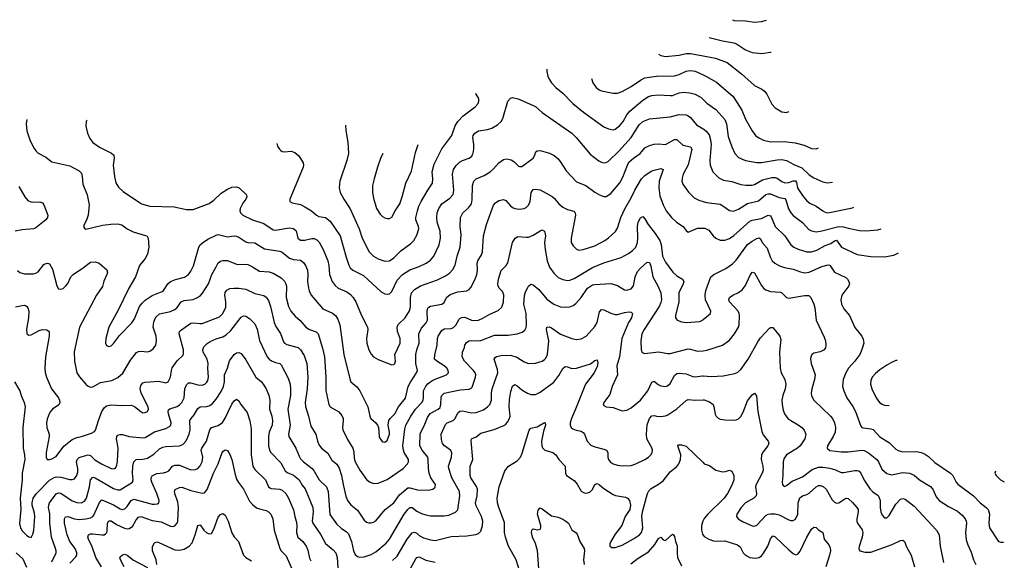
# Model space of a CAD drawing. Header units: inches. Extents: x 990586 to 1117858, y 769490 to 892071.
# Tile 228 of 248: x 1064009 to 1072640, y 883386 to 888124. Entities that reach past the tile are written whole.
import ezdxf

# ---------------------------------------------------------------- set-up
doc = ezdxf.new("R2010")
doc.units = ezdxf.units.IN
doc.header["$MEASUREMENT"] = 0
doc.layers.add('B0868', color=7, linetype='Continuous')
doc.layers.add('B0878', color=7, linetype='Continuous')

msp = doc.modelspace()

# ---------------------------------------------------------------- linework, layer by layer
at = {"layer": 'B0868', "color": 6}
for points, elevation in [([(1069609, 887820.5), (1069628.6, 887808.6), (1069670, 887801.7), (1069790, 887811.6), (1069850, 887826.7), (1069890, 887827.2), (1070000, 887806.7)], 4700), ([(1068629.6, 887690.2), (1068630.1, 887669.9), (1068638.6, 887630), (1068650, 887601.5), (1068670.5, 887570), (1068709.7, 887530), (1068770, 887480.2), (1068856.6, 887390), (1068950, 887313.4), (1069130, 887185.1), (1069170, 887165.9), (1069210, 887158.9), (1069230, 887165.4), (1069270, 887195.9), (1069297.7, 887230), (1069330.7, 887290), (1069357.1, 887322.9), (1069470, 887418.8), (1069520.8, 887450), (1069550, 887459.2), (1069606, 887466), (1069710, 887457.9), (1069730, 887460.2), (1069790, 887483.1), (1069828.9, 887488.9), (1069882.8, 887482.8), (1069930, 887471.6), (1069982.7, 887442.7), (1070000, 887425.6)], 4500), ([(1069021.7, 887608.9), (1069033.7, 887570), (1069061.7, 887530), (1069087.9, 887510), (1069110, 887500.5), (1069210, 887479.5), (1069250, 887479.4), (1069290, 887493.3), (1069370, 887537), (1069450, 887594.6), (1069490, 887612.7), (1069590, 887627.5), (1069750, 887632.2), (1069790, 887644.1), (1069850, 887672.4), (1069890, 887677.1), (1069930, 887671.3), (1070000, 887640.4)], 4600), ([(1066263, 887037.2), (1066270, 887016.4), (1066285.2, 886990), (1066297.7, 886977.7), (1066310, 886969.4), (1066326.8, 886966.8), (1066390, 886971.5), (1066420.3, 886960.3), (1066455, 886930), (1066493.3, 886870), (1066496.6, 886850), (1066493.5, 886830), (1066385, 886570), (1066378.1, 886550), (1066378.5, 886530), (1066397.9, 886517.9), (1066470, 886502.8), (1066510, 886484.5), (1066567.8, 886450), (1066610, 886409.8), (1066630, 886399.4), (1066690, 886388.8), (1066730, 886359.3), (1066819, 886230), (1066870, 886042.9), (1066893.3, 885973.3), (1066906.3, 885950), (1066930, 885927.7), (1067021.4, 885881.4), (1067178, 885738), (1067210, 885720.6), (1067230, 885717.2), (1067250, 885721.3), (1067270, 885741.3), (1067318.7, 885841.3), (1067363.5, 885890), (1067428.5, 885931.5), (1067510, 885960.9), (1067573.5, 885990), (1067610, 886015.9), (1067638.4, 886050), (1067685, 886150), (1067697.7, 886210), (1067695.4, 886270), (1067667.9, 886350), (1067664.6, 886390), (1067667.9, 886430), (1067683.9, 886470), (1067710.8, 886509.2), (1067780.4, 886559.6), (1067807.6, 886592.4), (1067814.2, 886630), (1067804.1, 886770), (1067812.4, 886810), (1067834.7, 886845.3), (1067863.9, 886876.1), (1067890, 886890.9), (1067949.4, 886910.6), (1067971.4, 886928.6), (1067979.1, 886940.9), (1067985.2, 886954.8), (1067990, 886990), (1067990, 887030), (1067981.8, 887090), (1067985, 887110), (1067998.9, 887130), (1068030, 887148.3), (1068110, 887161.4), (1068146.7, 887173.3), (1068198.8, 887201.2), (1068230, 887230), (1068243.2, 887256.8), (1068289.2, 887410), (1068310, 887435.7), (1068330, 887440.4), (1068379.3, 887430), (1068530, 887361.9), (1068590.2, 887310.2), (1068848, 887128), (1068887.4, 887090), (1069010, 886944.1), (1069085.7, 886885.7), (1069110, 886873.6), (1069130, 886870.1), (1069150, 886872.6), (1069170, 886883.6), (1069260.2, 886970), (1069369.7, 887090.3), (1069437.7, 887202.3), (1069470, 887231.5), (1069530, 887255.6), (1069710, 887272.6), (1069790, 887292.6), (1069850, 887289.6), (1069870, 887281.7), (1069887.9, 887267.9), (1069941.6, 887201.6), (1070000, 887168.6)], 4400), ([(1066863.8, 887199.5), (1066868.3, 887151.7), (1066886.3, 887050), (1066890.7, 886950), (1066877.2, 886890), (1066815.4, 886710), (1066809.4, 886650), (1066817.5, 886610), (1066849.3, 886550), (1066906.8, 886466.8), (1066985.1, 886290), (1067010, 886210), (1067073, 886090), (1067110, 886052.5), (1067150, 886027.4), (1067210, 886007.5), (1067250, 886009.3), (1067290, 886036.3), (1067350, 886098.4), (1067439.1, 886160.9), (1067464.2, 886190), (1067490, 886236.5), (1067507.9, 886290), (1067505.7, 886310), (1067480.7, 886370), (1067481.1, 886390), (1067495, 886450), (1067507.6, 886490), (1067527.6, 886530), (1067586.3, 886630), (1067628.5, 886690), (1067630.9, 886729.1), (1067624.1, 886790), (1067641.9, 886858.1), (1067710, 886991.2), (1067797, 887110), (1067827.5, 887192.5), (1067849.5, 887230), (1067897.7, 887282.3), (1068000.3, 887359.7), (1068027.3, 887390), (1068034.9, 887410), (1068033.5, 887433.5), (1068010, 887469.9), (1068004.5, 887473.3)], 4500), ([(1064071.1, 887249.3), (1064067.1, 887210), (1064072.9, 887150), (1064098.9, 887070), (1064130, 887003.8), (1064150, 886973.7), (1064170, 886953.6), (1064239.3, 886919.3), (1064290, 886877.5), (1064450, 886843.5), (1064530, 886798.2), (1064550, 886778.6), (1064557.8, 886750), (1064562.4, 886682.4), (1064601, 886590), (1064617.6, 886502.4), (1064609.4, 886410.6), (1064594.1, 886365.9), (1064575.2, 886330), (1064569.4, 886310), (1064575.9, 886295.9), (1064590, 886288.7), (1064735.9, 886324.1), (1064806.9, 886333.1), (1064870, 886335.3), (1064904.7, 886324.7), (1064950.9, 886290.9), (1065003.3, 886263.3), (1065113.3, 886233.3), (1065125.3, 886225.3), (1065135.6, 886210), (1065140, 886130), (1065129.4, 886070), (1065108.7, 886031.3), (1065059.6, 885970), (1065023.2, 885870), (1064966.5, 885770), (1064876.7, 885583.3), (1064789.1, 885430), (1064763.8, 885330), (1064762.5, 885290), (1064769.2, 885269.2), (1064790, 885259.1), (1064810, 885265.6), (1064830, 885284.6), (1064885, 885355), (1064992.8, 885467.2), (1065016.8, 885503.2), (1065060.5, 885610), (1065081.3, 885638.7), (1065110, 885667), (1065170, 885706.1), (1065258.7, 885741.3), (1065270.5, 885750), (1065307.9, 885810), (1065331.9, 885828.1), (1065373.8, 885846.2), (1065452.5, 885867.5), (1065488.8, 885891.2), (1065510, 885920.7), (1065532.7, 885967.3), (1065578.4, 886130), (1065590.5, 886150), (1065610.6, 886169.4), (1065659.5, 886200.5), (1065730, 886236.4), (1065750, 886239.8), (1065830, 886221.7), (1065890, 886228.3), (1065910, 886225.4), (1065930, 886217.5), (1065990, 886178), (1066010, 886171.9), (1066070, 886167.9), (1066154.8, 886114.8), (1066290, 886095.8), (1066310, 886087), (1066373.5, 886033.5), (1066410, 886022.9), (1066470, 886016.9), (1066496.6, 885996.6), (1066514.7, 885970), (1066530.5, 885930), (1066534.8, 885890), (1066533, 885830), (1066540.9, 885770), (1066546.7, 885746.7), (1066564.6, 885710), (1066665, 885590), (1066751.5, 885551.5), (1066777.2, 885530), (1066799.2, 885499.2), (1066816.4, 885450), (1066851.3, 885190), (1066905, 884965), (1066911.3, 884950), (1066965.7, 884905.7), (1066990.4, 884870.4), (1067059.9, 884730), (1067077.6, 884650), (1067086, 884630), (1067131.1, 884591.1), (1067146.4, 884570), (1067153.3, 884550), (1067160.8, 884470), (1067168.1, 884450), (1067190, 884425), (1067210, 884421.2), (1067230, 884435.3), (1067249.9, 884490), (1067250.2, 884510), (1067238.6, 884570), (1067245.7, 884610), (1067257.2, 884630), (1067296.2, 884670), (1067330.1, 884729.9), (1067391.8, 884808.2), (1067415, 884910), (1067433.4, 884946.6), (1067488.7, 885030), (1067494.8, 885050), (1067481.5, 885110), (1067480.8, 885190), (1067489.2, 885230), (1067511.6, 885290), (1067507.6, 885370), (1067530, 885419.6), (1067573.4, 885466.6), (1067583.9, 885490), (1067580, 885570), (1067585.7, 885594.3), (1067594.6, 885605.4), (1067610, 885613.3), (1067710, 885631.6), (1067730, 885646.3), (1067750.6, 885690), (1067783.7, 885716.3), (1067850, 885738.1), (1067930, 885747.7), (1067950, 885760.6), (1067963, 885777), (1068002.3, 885850), (1068015.7, 885890), (1068021.4, 885930), (1068019.4, 885990), (1068024.8, 886010), (1068056, 886064), (1068065, 886090), (1068074.5, 886230), (1068100.8, 886330), (1068162, 886498), (1068180.3, 886519.7), (1068210, 886538.8), (1068250, 886549), (1068270, 886539.4), (1068311.3, 886491.3), (1068330, 886476.5), (1068350, 886468.2), (1068390, 886464.2), (1068430, 886470.3), (1068450, 886479.2), (1068470, 886497.2), (1068482.9, 886530), (1068491.9, 886608.1), (1068510, 886634.2), (1068530, 886639.5), (1068570, 886632.4), (1068675.2, 886575.2), (1068697.4, 886557.4), (1068736, 886510), (1068770, 886481.4), (1068810, 886460.4), (1068865.9, 886445.9), (1068875.5, 886435.5), (1068879.8, 886410), (1068842.4, 886210), (1068844.4, 886170), (1068860.7, 886140.7), (1068890, 886111.5), (1068910, 886104.7), (1068948.6, 886108.6), (1069050, 886141.4), (1069137.7, 886190), (1069170, 886211.9), (1069231.1, 886268.9), (1069250, 886297.9), (1069279.2, 886390), (1069314.3, 886465.7), (1069370, 886563.3), (1069401, 886630), (1069460.6, 886730), (1069490, 886758.9), (1069545.1, 886794.9), (1069570, 886805.7), (1069630, 886819.2), (1069650.5, 886810), (1069614.1, 886710), (1069610.7, 886650), (1069621, 886581), (1069650, 886501.5), (1069677.2, 886450), (1069721.8, 886390), (1069765.7, 886350), (1069823.8, 886310), (1069850, 886274.8), (1069870, 886261.7), (1069950, 886297.4), (1070000, 886296.3)], 4200), ([(1064596.4, 887242.8), (1064591.9, 887230), (1064590.1, 887190), (1064603.9, 887130), (1064623.4, 887083.4), (1064650, 887048.8), (1064707.4, 887007.4), (1064815.2, 886955.2), (1064835.1, 886935.1), (1064838.4, 886910), (1064828.8, 886850), (1064839.2, 886750), (1064852.9, 886692.9), (1064874.6, 886654.6), (1064916.8, 886616.8), (1065077.6, 886510), (1065150.8, 886489.2), (1065362.5, 886482.5), (1065470, 886460.1), (1065530, 886459.3), (1065670, 886512.3), (1065710, 886541.5), (1065776.3, 886603.7), (1065830, 886639.2), (1065870, 886655.5), (1065910, 886658.5), (1065931.8, 886650), (1065997.8, 886590), (1065999.6, 886570), (1065991.2, 886550), (1065964, 886516), (1065940.4, 886470), (1065938.8, 886450), (1065945.8, 886430), (1065966, 886410), (1066050, 886370.8), (1066150, 886337), (1066230, 886282.3), (1066250, 886279.8), (1066370, 886299.7), (1066410, 886294), (1066433.5, 886273.5), (1066448.6, 886210), (1066470, 886190.3), (1066510, 886190.4), (1066570, 886204.7), (1066590, 886204.8), (1066615, 886195), (1066633.7, 886173.7), (1066668.7, 886110), (1066709.5, 886010), (1066719.2, 885970), (1066724.4, 885890), (1066748.3, 885828.3), (1066773.9, 885793.9), (1066800.6, 885770), (1066877.8, 885737.8), (1066910, 885715.9), (1066932.9, 885690), (1066956.9, 885650), (1067005.4, 885530), (1067058.2, 885430), (1067061.1, 885410), (1067049.2, 885330), (1067050.9, 885290), (1067070.5, 885230.5), (1067090, 885191.2), (1067110.4, 885170.4), (1067150, 885145.5), (1067270, 885098.9), (1067290, 885102.6), (1067296.4, 885110), (1067302.6, 885130), (1067297.8, 885190), (1067345.4, 885290), (1067344, 885330), (1067321.3, 885390), (1067318.7, 885430), (1067327.4, 885452.6), (1067388.4, 885511.6), (1067427.4, 885572.6), (1067435.7, 885604.3), (1067435.3, 885690), (1067443.9, 885730), (1067470, 885759.8), (1067523.4, 885790), (1067670, 885843.3), (1067741.4, 885878.6), (1067777.3, 885902.7), (1067806.7, 885933.3), (1067826.5, 885973.5), (1067843.6, 886050), (1067870, 886130), (1067879.1, 886239.1), (1067871, 886310), (1067873.6, 886390), (1067893.9, 886430), (1067943.9, 886476.1), (1067968.8, 886511.2), (1067975.4, 886544.6), (1067977.6, 886670), (1067989, 886710), (1068010.8, 886729.2), (1068080.9, 886759.1), (1068132.4, 886790), (1068163.7, 886816.3), (1068210, 886869.3), (1068250, 886899.7), (1068276.9, 886903.1), (1068315.7, 886895.7), (1068340.7, 886880.7), (1068381, 886841), (1068390, 886835.8), (1068410, 886838.3), (1068510, 886909.1), (1068522.9, 886930), (1068534.2, 886965.8), (1068545.2, 886974.8), (1068570, 886976.1), (1068652.5, 886952.5), (1068693.6, 886933.6), (1068730, 886903.8), (1068753.5, 886873.4), (1068798.3, 886798.3), (1068890, 886703.6), (1068970.9, 886670.9), (1069050, 886612.8), (1069090, 886590.1), (1069130, 886573.2), (1069150, 886573.3), (1069190, 886601.2), (1069270, 886693), (1069297, 886743), (1069336.4, 886850), (1069350, 886873.6), (1069388.4, 886910), (1069446.7, 886950), (1069490, 886999.9), (1069530, 887020.7), (1069570, 887032.3), (1069610, 887034.5), (1069670, 887029.8), (1069750, 887072.6), (1069770, 887073.1), (1069822.8, 887022.8), (1069889.3, 887009.3), (1069899.4, 886990), (1069867.6, 886852.4), (1069824.5, 886770), (1069814.8, 886734.7), (1069813.6, 886710), (1069823.1, 886683.1), (1069872, 886612), (1069921.5, 886561.5), (1069962.6, 886542.6), (1070000, 886530.4)], 4300), ([(1067193.6, 886952.4), (1067172.9, 886907.1), (1067145, 886830), (1067115.1, 886730), (1067103, 886670), (1067100.9, 886610), (1067110, 886558.3), (1067137, 886470), (1067170, 886419.1), (1067190, 886397.9), (1067210, 886386.3), (1067230, 886380.9), (1067250, 886382.1), (1067270, 886393), (1067299.8, 886450), (1067341.3, 886510), (1067363.1, 886570), (1067393.5, 886690), (1067442.8, 886797.2), (1067478.9, 886961.1), (1067501.4, 887028.8)], 4600), ([(1064000.4, 886660.4), (1064053.3, 886570), (1064080.5, 886540.5), (1064106.6, 886526.6), (1064130, 886523.5), (1064186.3, 886526.3), (1064210, 886517.6), (1064221.4, 886501.4), (1064256.9, 886410), (1064253.4, 886390), (1064238.6, 886370), (1064150, 886298.9), (1064129, 886291), (1064030, 886282.3), (1063970, 886269.9)], 4100), ([(1063990, 885924.7), (1064010, 885907.5), (1064050, 885897), (1064130, 885896.4), (1064150, 885901.6), (1064170, 885914.7), (1064221.5, 885978.5), (1064230, 885985.1), (1064253.8, 885990), (1064270, 885982.7), (1064297.2, 885937.2), (1064335.4, 885790), (1064350, 885766), (1064370, 885761.5), (1064390, 885768.5), (1064414, 885790), (1064430, 885812.1), (1064458.4, 885870), (1064477.2, 885890), (1064569.2, 885950.8), (1064630, 885997.7), (1064670, 886000.7), (1064705.5, 885990), (1064771.8, 885931.8), (1064777.4, 885910), (1064773.4, 885890), (1064748.1, 885831.9), (1064734.9, 885785.1), (1064682.3, 885710), (1064533.2, 885430), (1064487.2, 885212.8), (1064490, 885130), (1064511, 885030), (1064532.9, 884992.9), (1064589.1, 884929.1), (1064610, 884912.7), (1064630, 884904.5), (1064650, 884906.1), (1064716.6, 884943.4), (1064817.6, 884962.4), (1064870, 884987.2), (1064912.7, 885027.3), (1064981.3, 885138.7), (1065034.2, 885205.8), (1065050, 885215.9), (1065070, 885219.1), (1065130, 885213.7), (1065150, 885219.4), (1065179.9, 885240.1), (1065201.2, 885270), (1065207.2, 885310), (1065205.1, 885350), (1065180, 885430), (1065184.1, 885475.9), (1065202, 885518), (1065234.7, 885545.3), (1065330, 885566.3), (1065370, 885583.9), (1065390, 885602.1), (1065425.8, 885650), (1065450, 885664.2), (1065530, 885672), (1065569, 885690), (1065592.6, 885707.4), (1065611.8, 885728.2), (1065663.4, 885810), (1065694, 885890), (1065730, 885958.9), (1065750, 885991.6), (1065770, 886007.8), (1065790, 886014.1), (1065830, 886013.3), (1065910, 885981.8), (1065930, 885978.8), (1065990, 885982.3), (1066010, 885977.3), (1066050, 885959.2), (1066110, 885918.4), (1066195, 885915), (1066230, 885900.9), (1066300.8, 885860.8), (1066330, 885833.1), (1066343.3, 885810), (1066347.5, 885787.5), (1066344.7, 885690), (1066366.1, 885610), (1066387.1, 885570), (1066424.3, 885524.3), (1066466.6, 885486.6), (1066516.4, 885430), (1066548.5, 885408.5), (1066608.9, 885388.9), (1066624.9, 885370), (1066664.7, 885244.7), (1066682.3, 885170), (1066693.8, 884990), (1066692.6, 884872.6), (1066719, 884750), (1066731.5, 884730), (1066807.5, 884687.5), (1066833.8, 884653.8), (1066843.2, 884630), (1066845.2, 884610), (1066838.8, 884550), (1066841.9, 884530), (1066883.2, 884443.2), (1066929.7, 884369.7), (1066937.9, 884337.9), (1066941.7, 884281.7), (1066951.2, 884250), (1066990, 884176.1), (1067050, 884094.5), (1067074.2, 884074.2), (1067110, 884059.9), (1067150, 884061.9), (1067230, 884094.8), (1067369.6, 884190), (1067408.6, 884230), (1067417.6, 884250), (1067415.9, 884270), (1067380.3, 884330), (1067372.9, 884350), (1067368.5, 884390), (1067383.7, 884536.3), (1067394.6, 884570), (1067437.6, 884650), (1067479.2, 884710), (1067533.6, 884770), (1067544.4, 884790), (1067549.5, 884810), (1067548.4, 884870), (1067570, 884910.9), (1067590, 884934.1), (1067621.5, 884958.5), (1067650, 884973.5), (1067749.9, 885010), (1067768, 885030), (1067766.2, 885050), (1067752.5, 885070), (1067730, 885089.6), (1067664.6, 885130), (1067646.2, 885150), (1067647.2, 885187.2), (1067668.8, 885270), (1067670.5, 885330), (1067676.9, 885350), (1067710, 885399), (1067730, 885413.5), (1067790, 885417), (1067813, 885427), (1067833, 885447), (1067861.5, 885498.5), (1067870, 885508.8), (1067884.8, 885515.2), (1067910, 885515.5), (1067970, 885491.1), (1067990, 885487.4), (1068030, 885491.8), (1068070, 885507.4), (1068130, 885543.1), (1068204.6, 885575.3), (1068235.6, 885604.4), (1068251, 885649), (1068252.3, 885712.3), (1068241.7, 885741.7), (1068213.2, 885770), (1068202.5, 885790), (1068200.1, 885810), (1068205.1, 885850), (1068230, 885926), (1068274, 885970), (1068288, 885992), (1068329.6, 886170), (1068351.6, 886208.4), (1068376.5, 886223.5), (1068450, 886216.9), (1068470, 886219), (1068510, 886234.2), (1068570, 886274.1), (1068590, 886281.3), (1068608.4, 886270), (1068617.5, 886230), (1068609.4, 886170), (1068614, 886110), (1068631.6, 886011.6), (1068653.9, 885953.9), (1068690, 885902.1), (1068730, 885863.8), (1068770, 885845.7), (1068810, 885838.7), (1068830, 885839.9), (1068870, 885854.4), (1069030, 885952.3), (1069130, 885994.2), (1069280.1, 886039.9), (1069345.3, 886074.7), (1069380.5, 886099.5), (1069408.8, 886131.2), (1069424.4, 886170), (1069428.2, 886210), (1069423.5, 886310), (1069429, 886350), (1069450, 886387.2), (1069470, 886399), (1069490, 886379.5), (1069517.4, 886330), (1069580.5, 886250), (1069621.3, 886190), (1069632.2, 886152.2), (1069644.8, 886050), (1069670, 885999.9), (1069734.6, 885910), (1069770, 885879.5), (1069819, 885850), (1069829.3, 885830), (1069825.6, 885810), (1069787.5, 885730), (1069786.2, 885650), (1069757.2, 885530), (1069759, 885510), (1069771.3, 885491.3), (1069810, 885474.4), (1069850, 885470.8), (1069970, 885480.1), (1069994.3, 885490), (1070000, 885494.9)], 4100), ([(1063973.8, 885606.2), (1064030, 885620.1), (1064050, 885622.3), (1064058.7, 885618.7), (1064070, 885613), (1064079.6, 885599.6), (1064089.2, 885569.2), (1064086.2, 885510), (1064070.1, 885410.1), (1064071.7, 885370), (1064090, 885357.5), (1064110, 885362.3), (1064180.6, 885399.4), (1064210, 885409.8), (1064245.8, 885405.8), (1064266.8, 885390), (1064267.5, 885350), (1064234.2, 885170), (1064229.5, 885070), (1064233, 885033), (1064244.4, 884990), (1064288.3, 884890), (1064348.1, 884810), (1064358.1, 884790), (1064361.4, 884770), (1064352.1, 884747.9), (1064297.2, 884710), (1064277.8, 884690), (1064266.3, 884670), (1064250, 884621.4), (1064245.1, 884590), (1064246.2, 884550), (1064266.1, 884490), (1064268.4, 884470), (1064240.3, 884330), (1064240.8, 884290), (1064250, 884270.2), (1064270, 884268.1), (1064290, 884274.2), (1064330, 884296), (1064395.1, 884384.9), (1064470, 884445.1), (1064510, 884463.3), (1064550, 884471.8), (1064639.1, 884500.9), (1064665.6, 884514.4), (1064673.8, 884526.2), (1064698.5, 884610), (1064730, 884689.7), (1064750, 884723), (1064770, 884740.6), (1064810, 884749.3), (1064903.9, 884743.9), (1064986.6, 884746.6), (1065014.9, 884734.9), (1065070, 884688.7), (1065090, 884679.2), (1065110, 884681), (1065129.1, 884690), (1065138.6, 884710), (1065135.2, 884730), (1065075.2, 884850), (1065066.2, 884890), (1065070, 884916.6), (1065090, 884940.6), (1065110, 884946.3), (1065230, 884954.6), (1065290, 884941.8), (1065310, 884950.1), (1065331.2, 884990), (1065338.8, 885050), (1065346.1, 885073.9), (1065390, 885134.1), (1065437.9, 885182.1), (1065444.7, 885195.3), (1065445.3, 885230), (1065407.8, 885370), (1065411.1, 885390), (1065419.1, 885400.9), (1065510, 885463.5), (1065530, 885468), (1065590, 885460.9), (1065610, 885462.6), (1065760.2, 885519.8), (1065790.5, 885549.5), (1065815.7, 885604.3), (1065817.4, 885650), (1065805.9, 885710), (1065810, 885731.5), (1065825.7, 885754.3), (1065850, 885767.4), (1065890, 885769.8), (1065930, 885770.8), (1065990, 885763.5), (1066070, 885725.5), (1066150, 885705.5), (1066170.8, 885690.8), (1066190, 885662.9), (1066208.7, 885610), (1066239.5, 885470), (1066255.3, 885435.3), (1066294.2, 885374.2), (1066321.4, 885301.4), (1066330, 885289.5), (1066350, 885277), (1066451.4, 885250), (1066470.6, 885230.6), (1066501.5, 885181.5), (1066525.9, 885110), (1066534.8, 884990), (1066529.8, 884890), (1066512.4, 884770), (1066513.1, 884733.1), (1066542, 884650), (1066561.2, 884561.2), (1066604.1, 884490), (1066618.6, 884430), (1066634.7, 884394.7), (1066655.7, 884370), (1066710, 884323.6), (1066743.8, 884263.8), (1066790, 884227.3), (1066810, 884194.1), (1066831.4, 884130), (1066843.5, 884050), (1066868.3, 883948.3), (1066883.9, 883910), (1066912.9, 883872.9), (1066970, 883824.2), (1067030, 883737.7), (1067050, 883721), (1067070, 883713.7), (1067090, 883713.3), (1067110, 883719.6), (1067130, 883733.2), (1067212.3, 883830), (1067288.9, 883890), (1067339.7, 883960.3), (1067410, 884019.9), (1067430, 884022), (1067495.8, 884004.2), (1067590, 884001), (1067630, 884009), (1067651.7, 884028.3), (1067652.7, 884050), (1067612.5, 884110), (1067597.1, 884150), (1067591.9, 884190), (1067590.9, 884270), (1067586.2, 884290), (1067536.6, 884350), (1067517.9, 884390), (1067520.3, 884490), (1067524.5, 884510), (1067554.4, 884565.6), (1067583.6, 884636.4), (1067608.6, 884671.4), (1067678.5, 884710), (1067693.5, 884726.5), (1067700.8, 884750), (1067703.3, 884816.7), (1067709.1, 884830.9), (1067730, 884849.8), (1067870, 884879.9), (1067950, 884885.3), (1067966.8, 884893.2), (1067975.4, 884904.6), (1068004.2, 884990), (1068006.4, 885010), (1068001.6, 885030), (1067988, 885050), (1067909.5, 885130), (1067887.1, 885170), (1067889.9, 885210), (1067906.7, 885250), (1067909.6, 885270), (1067924.4, 885295.6), (1067950, 885309.3), (1067970, 885313.1), (1068030, 885309.1), (1068050, 885312.4), (1068170, 885357.7), (1068290, 885359), (1068368.6, 885371.4), (1068414.6, 885385.4), (1068438.4, 885401.6), (1068450, 885425.6), (1068452.1, 885450), (1068447.7, 885550), (1068428.6, 885630), (1068433.3, 885706.7), (1068442.7, 885737.3), (1068462.8, 885777.2), (1068470.2, 885789.8), (1068490, 885806.2), (1068510, 885799.7), (1068559.3, 885759.3), (1068630, 885674.6), (1068690, 885631.2), (1068750, 885607), (1068790, 885603.4), (1068830, 885607.9), (1068861.6, 885618.4), (1068884.5, 885635.5), (1068930.9, 885689.1), (1068987.4, 885770), (1069030, 885799.4), (1069050, 885804.2), (1069190, 885812.2), (1069250, 885794.4), (1069310, 885756.9), (1069330, 885752.9), (1069370, 885764.1), (1069390, 885790.2), (1069403, 885870), (1069423.3, 885916.7), (1069450, 885947.1), (1069510, 886000), (1069530, 885996.7), (1069542.8, 885962.8), (1069558.6, 885870), (1069603.9, 885790), (1069627.7, 885730), (1069633.7, 885670), (1069630, 885645.3), (1069614.2, 885610), (1069483.6, 885410), (1069463.7, 885370), (1069452.7, 885310), (1069455.5, 885230), (1069466.5, 885206.5), (1069490, 885197.1), (1069610, 885213.3), (1069690, 885197.1), (1069710, 885197.4), (1069870, 885238), (1069890, 885236.4), (1069950, 885217.5), (1070000, 885222.8)], 4000), ([(1063965.1, 884950), (1064009.6, 884870), (1064021.2, 884830), (1064049.3, 884769.3), (1064056.4, 884730), (1064035.5, 884550), (1064040.9, 884370), (1064051.6, 884310), (1064052.8, 884270), (1064030.6, 884150), (1064029.9, 884090), (1064013.8, 883930), (1064018.9, 883830), (1064008.9, 883708.9), (1064017.7, 883670), (1064030, 883643.8), (1064070, 883606.2), (1064090, 883592), (1064110, 883586.2), (1064124.4, 883615.6), (1064132.2, 883647.8), (1064141.1, 883770), (1064138, 883798), (1064117.7, 883870), (1064117.2, 883890), (1064128.2, 883930), (1064157.5, 883970), (1064271.8, 884088.2), (1064310, 884112.2), (1064330, 884117.2), (1064370, 884115.6), (1064450, 884094.3), (1064470, 884093.5), (1064490, 884101.3), (1064510.2, 884129.8), (1064517.8, 884162.2), (1064518.8, 884190), (1064508.4, 884250), (1064511.8, 884268.2), (1064530, 884286.1), (1064546.9, 884293.1), (1064610, 884309.6), (1064630, 884305.3), (1064667.1, 884267.1), (1064724.8, 884230), (1064810, 884191.2), (1064830, 884187.3), (1064850, 884194.1), (1064861.5, 884218.5), (1064866.7, 884253.3), (1064870.9, 884369.1), (1064858.9, 884450), (1064860.8, 884470), (1064870, 884481.4), (1064890, 884488.9), (1064910, 884488.5), (1064970, 884470.4), (1065090, 884458.3), (1065110, 884462.7), (1065190, 884511.6), (1065290, 884541), (1065322.4, 884557.6), (1065334, 884570), (1065338.3, 884590), (1065313.3, 884670), (1065310, 884690), (1065314.9, 884705.1), (1065326.2, 884713.8), (1065390, 884734.1), (1065411.2, 884748.8), (1065430.2, 884769.8), (1065449.7, 884810), (1065458, 884890), (1065470, 884924.8), (1065490, 884941.1), (1065510, 884941.6), (1065570, 884924.1), (1065610, 884921.9), (1065632.5, 884930), (1065650, 884946.7), (1065657.7, 884962.4), (1065663.7, 884990), (1065659.4, 885070), (1065662.2, 885110), (1065651.3, 885150), (1065616.2, 885210), (1065614.4, 885230), (1065624.7, 885255.3), (1065652.9, 885287.1), (1065677.4, 885302.6), (1065730, 885327.2), (1065790, 885345.6), (1065818.1, 885361.9), (1065858.7, 885401.3), (1065950, 885516.2), (1065970, 885527.6), (1065990, 885525.9), (1066023.9, 885503.9), (1066070, 885459.4), (1066090, 885410.1), (1066112.6, 885312.6), (1066179.7, 885170), (1066195.3, 885150), (1066215, 885135), (1066250, 885119.2), (1066290, 885110), (1066300, 885100), (1066362.2, 884982.2), (1066380, 884930), (1066384.3, 884884.3), (1066382.4, 884830), (1066360.9, 884710), (1066378.8, 884570), (1066364.9, 884490), (1066369.1, 884470), (1066430.5, 884370), (1066457.5, 884297.5), (1066470, 884276.2), (1066495.8, 884250), (1066572.4, 884190), (1066590, 884167.7), (1066634, 884090), (1066697.7, 884030), (1066712, 883990), (1066728.1, 883788.1), (1066784.7, 883704.7), (1066830, 883664.4), (1066870, 883638.5), (1066890, 883616.5), (1066917.4, 883550), (1066934.9, 883470), (1066950, 883438.2), (1066970, 883418.6), (1066990, 883413), (1067030, 883416.1), (1067090, 883436.8), (1067130, 883460.4), (1067222.8, 883537.2), (1067249.6, 883570), (1067380.2, 883790), (1067410, 883832.3), (1067430, 883848.9), (1067450, 883848.6), (1067490, 883817.4), (1067530, 883795.9), (1067570, 883783), (1067610, 883776.9), (1067730, 883775.8), (1067770, 883780.4), (1067830, 883807.5), (1067850, 883827.4), (1067865.9, 883950), (1067864.3, 883990), (1067797.6, 884110), (1067769.5, 884190), (1067768.5, 884210), (1067792.7, 884290), (1067797.6, 884330), (1067786.6, 884350), (1067733.8, 884390), (1067715.7, 884410), (1067705.4, 884445.4), (1067704.8, 884490), (1067742.9, 884577.1), (1067757.4, 884590), (1067810.2, 884610), (1067827.5, 884630), (1067850, 884677.2), (1067867.6, 884692.4), (1067890, 884694.9), (1067970, 884677.5), (1068010, 884680.5), (1068075, 884705), (1068110.4, 884729.6), (1068129.8, 884750.2), (1068145.1, 884790), (1068144.5, 884850), (1068149.8, 884890), (1068200.2, 885030), (1068198.7, 885058.7), (1068167.6, 885150), (1068175.7, 885164.3), (1068187.9, 885172.1), (1068230, 885179.9), (1068310, 885183.6), (1068365.9, 885165.9), (1068430, 885125.1), (1068470, 885110.6), (1068530, 885114.1), (1068590, 885132.5), (1068610, 885145.1), (1068621.5, 885158.5), (1068634.3, 885190), (1068645.9, 885310), (1068626.2, 885410), (1068630, 885430), (1068650, 885431.3), (1068670, 885423.6), (1068750, 885366.9), (1068850, 885329.8), (1068890, 885321.5), (1068930, 885327.1), (1068974.2, 885350), (1069050, 885433.6), (1069070.7, 885470), (1069090, 885563), (1069110, 885583), (1069130, 885580.9), (1069190.4, 885550.4), (1069230, 885540.2), (1069250, 885540.5), (1069310, 885557.1), (1069350, 885563), (1069370, 885560.7), (1069381.3, 885550), (1069370.7, 885510), (1069346.1, 885470), (1069286.3, 885330), (1069265.3, 885170), (1069244.2, 885090), (1069248.2, 885010), (1069201.5, 884910), (1069182.1, 884837.9), (1069128.7, 884770), (1069124.6, 884750), (1069130, 884742.1), (1069150, 884732), (1069210, 884726.2), (1069290, 884695.7), (1069330, 884702.4), (1069370, 884721.4), (1069450, 884788.8), (1069515.2, 884870), (1069550, 884947.2), (1069570, 884954.6), (1069606.7, 884926.7), (1069630, 884916.3), (1069670, 884908.7), (1069686.3, 884913.7), (1069710, 884934), (1069750, 885006.9), (1069770, 885022.3), (1069790, 885024.9), (1069850, 885019.9), (1069910, 884997.9), (1069930, 884995.1), (1069990, 885003.2), (1070000, 885002.4)], 3900), ([(1064290, 883371.1), (1064327.9, 883450), (1064329, 883470), (1064323.9, 883490), (1064288.1, 883590), (1064272.8, 883712.8), (1064272.8, 883792.8), (1064263.1, 883850), (1064263.5, 883870), (1064271.9, 883890), (1064330, 883968.2), (1064350, 883977.3), (1064370, 883973), (1064470, 883906.7), (1064510, 883891.3), (1064552.3, 883890), (1064575.9, 883904.1), (1064593.5, 883930), (1064622.2, 884030), (1064630.7, 884090), (1064650, 884113.9), (1064671.9, 884110), (1064830, 884015.7), (1064870, 884003.1), (1064890, 884004.8), (1064998.9, 884070), (1065004.9, 884090), (1064997.7, 884150), (1065000.8, 884210), (1065010, 884250.1), (1065030, 884269.6), (1065090, 884273.1), (1065130, 884281.8), (1065185.2, 884314.8), (1065236, 884364), (1065262.7, 884377.3), (1065290, 884382.6), (1065410, 884388.9), (1065439.2, 884400.8), (1065467.2, 884432.8), (1065495.9, 884490), (1065504, 884530), (1065501.6, 884610), (1065511.1, 884628.9), (1065538, 884662), (1065570, 884717.1), (1065590.1, 884729.9), (1065650, 884735.1), (1065677, 884743), (1065699.9, 884760.1), (1065730, 884797.5), (1065775.3, 884864.7), (1065795.4, 884910), (1065804, 884950), (1065804.5, 885010), (1065829.3, 885070), (1065846.8, 885133.2), (1065890, 885190.5), (1065910, 885204.2), (1065930, 885207.9), (1065950, 885198.6), (1065990, 885141.9), (1066078.6, 884990), (1066129.8, 884950), (1066150, 884921.8), (1066171, 884890), (1066194.4, 884834.3), (1066201, 884790), (1066199.2, 884710), (1066219.1, 884650), (1066225.6, 884610), (1066220.9, 884570), (1066197, 884510), (1066189, 884470), (1066188.7, 884390), (1066198.5, 884350), (1066211.7, 884330), (1066299.6, 884239.6), (1066335.5, 884170), (1066354, 884154), (1066410, 884130.8), (1066439.6, 884110), (1066458.1, 884090), (1066484.6, 884044.6), (1066511.1, 884011.1), (1066578.3, 883850), (1066580.7, 883810), (1066573.5, 883730), (1066577.3, 883710), (1066648.2, 883608.2), (1066690, 883533.2), (1066757.2, 883477.2), (1066779.6, 883450), (1066791.5, 883410), (1066799.4, 883279.4)], 3800), ([(1067276.3, 883383.7), (1067317.6, 883422.4), (1067405, 883570), (1067450, 883627.2), (1067470, 883632.1), (1067490, 883622.9), (1067510, 883604.1), (1067550, 883583.4), (1067610, 883565.1), (1067650, 883560.8), (1067790, 883595.9), (1067930, 883599.7), (1068006.5, 883613.5), (1068030, 883621.6), (1068050, 883641.5), (1068066.8, 883690), (1068067.9, 883730), (1068055.7, 883770), (1068010, 883862.2), (1068004.9, 883890), (1068018.8, 883950), (1068021, 884010), (1068013.2, 884033.2), (1067962.8, 884110), (1067956.9, 884130), (1067958.8, 884210), (1067980.6, 884270), (1067965.8, 884434.3), (1067970.9, 884450), (1068010, 884468.7), (1068050, 884499.4), (1068167.8, 884532.2), (1068251.6, 884568.4), (1068270, 884579.9), (1068284.2, 884595.8), (1068302.4, 884630), (1068307.1, 884650), (1068300.9, 884730), (1068304, 884796), (1068313.3, 884866.7), (1068330, 884912.3), (1068350, 884925.2), (1068370, 884915.8), (1068410, 884880.3), (1068459.3, 884850), (1068490, 884839.8), (1068530, 884840.3), (1068570, 884859.2), (1068690, 884948), (1068735.9, 885004.1), (1068770, 885066.9), (1068790, 885083.2), (1068810, 885081.9), (1068850, 885065.8), (1068890, 885069.1), (1069012.7, 885107.3), (1069050, 885137.5), (1069070, 885144.2), (1069076.6, 885116.6), (1069070, 885083.6), (1069043.8, 885030), (1068968.1, 884930), (1068882.5, 884710), (1068844.8, 884630), (1068833.1, 884590), (1068833.3, 884570), (1068842.6, 884550), (1068858.3, 884538.3), (1068886.8, 884526.8), (1068930, 884517.7), (1068946.9, 884506.9), (1068959.5, 884490), (1068983.3, 884430), (1069016, 884396), (1069050, 884379.8), (1069130, 884360.4), (1069153.4, 884350), (1069163.2, 884330), (1069163.9, 884290), (1069170.8, 884270), (1069185.5, 884250), (1069210, 884231.9), (1069250, 884218.9), (1069290, 884213.6), (1069370, 884217.6), (1069408.9, 884231.1), (1069490, 884270.3), (1069521.7, 884290), (1069540.5, 884310), (1069553, 884330), (1069556.3, 884350), (1069550, 884372.5), (1069505.9, 884450), (1069502, 884490), (1069510, 884572.1), (1069531.1, 884628.9), (1069550, 884652.2), (1069570, 884654.7), (1069590, 884648.8), (1069630, 884647.6), (1069670, 884652.9), (1069690, 884660.2), (1069770, 884714), (1069850, 884787.6), (1069870, 884795), (1069931.2, 884788.8), (1070000, 884791.4)], 3800), ([(1064450, 883360.1), (1064502.6, 883417.4), (1064509, 883430), (1064510.5, 883450), (1064494.8, 883490), (1064449.6, 883550), (1064426.3, 883610), (1064402.4, 883710), (1064402.4, 883750), (1064410, 883767.3), (1064430, 883769), (1064490, 883748.5), (1064530, 883744.4), (1064590, 883748.1), (1064630, 883758.9), (1064649.2, 883770.8), (1064657.8, 883782.2), (1064710, 883893.3), (1064730, 883914.8), (1064832.8, 883872.8), (1064890, 883837.6), (1064910, 883832), (1064930, 883836.8), (1064950, 883857.8), (1064985.6, 883910), (1065010, 883920.3), (1065170, 883879.2), (1065190, 883876.8), (1065218, 883882), (1065229.4, 883890.6), (1065231.1, 883910), (1065211.3, 883970), (1065166.1, 884070), (1065160.7, 884090), (1065161.6, 884110), (1065170, 884124.9), (1065210, 884147.8), (1065270, 884152.6), (1065299.8, 884160.2), (1065315, 884170), (1065347.5, 884210), (1065370, 884219.4), (1065410, 884218.4), (1065510, 884179), (1065550, 884180.5), (1065570, 884191.5), (1065590, 884213), (1065609.5, 884250), (1065613.4, 884290), (1065599.3, 884350), (1065605.2, 884370), (1065646.4, 884430), (1065675, 884530), (1065691.1, 884548.9), (1065750, 884566), (1065786, 884594), (1065809.6, 884630.4), (1065870, 884754.5), (1065890, 884783.3), (1065910, 884798.3), (1065930, 884782.2), (1065947, 884750), (1066002.4, 884682.4), (1066027.6, 884607.6), (1066038, 884538), (1066037.8, 884310), (1066053.1, 884210), (1066070, 884182.5), (1066163.5, 884090), (1066191.2, 884031.2), (1066201.2, 884021.2), (1066214.6, 884014.6), (1066289.4, 884009.4), (1066310, 884000.2), (1066342.1, 883970), (1066366.8, 883930), (1066409.1, 883829.1), (1066420.5, 883770), (1066433.4, 883730), (1066437.9, 883697.9), (1066436.7, 883630), (1066446, 883590), (1066490.5, 883550), (1066518.8, 883510), (1066534.5, 883474.5), (1066550, 883404.1), (1066560.8, 883380.8)], 3700), ([(1068403.5, 883250), (1068361.9, 883390), (1068295.1, 883510), (1068266.7, 883590), (1068259, 883630), (1068257.3, 883717.3), (1068208.3, 883850), (1068198.3, 883890), (1068195.1, 883930), (1068212, 884030), (1068261.4, 884170), (1068293.5, 884210), (1068370, 884257.6), (1068398.5, 884290), (1068414.1, 884325.9), (1068473.5, 884526.5), (1068490, 884543.9), (1068544, 884556), (1068610, 884593.9), (1068616.3, 884590), (1068619.5, 884570), (1068601.5, 884518.5), (1068582.6, 884430), (1068585.7, 884390), (1068592.3, 884372.3), (1068611.5, 884351.5), (1068681.4, 884330), (1068707.4, 884310), (1068735.2, 884270), (1068790.3, 884210.3), (1068793, 884150), (1068801.5, 884130), (1068870, 884084.4), (1068894.4, 884054.4), (1068931.5, 883991.5), (1068950, 883980.1), (1068970, 883975.7), (1068990, 883977.2), (1069010, 883986.3), (1069030, 884006.9), (1069050, 884051), (1069070, 884057.7), (1069090, 884048.4), (1069130, 884014.8), (1069210, 883962.3), (1069232.7, 883952.7), (1069318.9, 883938.9), (1069337.4, 883930), (1069355.1, 883910), (1069363.9, 883870), (1069356.5, 883830), (1069316.2, 883770), (1069287.4, 883690), (1069230, 883613.7), (1069190.7, 883550), (1069182.7, 883530), (1069181.3, 883510), (1069198.3, 883498.3), (1069230, 883498.8), (1069290, 883518.6), (1069390, 883572.8), (1069442.8, 883610), (1069460, 883630), (1069470.6, 883670), (1069463.9, 883770), (1069467, 883810), (1069511.2, 883970), (1069524.6, 883995.4), (1069544.7, 884015.3), (1069610, 884052.5), (1069650, 884081.8), (1069710, 884162.5), (1069770, 884206.6), (1069787.7, 884230), (1069802, 884270), (1069804.7, 884310), (1069778.5, 884390), (1069783.3, 884396.7), (1069810, 884399.3), (1069850, 884387), (1070000, 884242.3)], 3700), ([(1064726.3, 883330), (1064675.5, 883410), (1064643.9, 883503.9), (1064611.9, 883570), (1064606.1, 883590), (1064611.8, 883610), (1064630, 883617.5), (1064650, 883619), (1064730, 883610.2), (1064750, 883610.5), (1064762.4, 883617.6), (1064771.7, 883628.3), (1064776, 883644), (1064779, 883710), (1064790, 883730.6), (1064810, 883731.4), (1064859.1, 883699.1), (1064927.4, 883667.4), (1064950, 883661.9), (1064970, 883663.3), (1064996.9, 883683.1), (1065030, 883740.1), (1065050, 883764.4), (1065070, 883768.9), (1065170, 883734.4), (1065250, 883722.4), (1065330, 883684.7), (1065350, 883682.2), (1065370, 883687), (1065388.4, 883710), (1065394.9, 883730), (1065402, 883850), (1065395.2, 883895.2), (1065368.5, 883971.5), (1065365.8, 883990), (1065372.3, 884007.7), (1065410, 884023.8), (1065430, 884026), (1065510, 883998.9), (1065610, 883974.6), (1065630, 883976.3), (1065653.3, 884006.7), (1065707.7, 884150), (1065750, 884230), (1065784.2, 884330), (1065790, 884339.5), (1065810, 884352.6), (1065830, 884347.9), (1065852.1, 884312.1), (1065870, 884269.4), (1065893.8, 884150), (1065910, 884097.3), (1065926.6, 884066.6), (1065970, 884008.1), (1066024.6, 883904.6), (1066052.8, 883872.8), (1066086.2, 883846.2), (1066110, 883835.6), (1066170, 883823.5), (1066191.3, 883811.3), (1066210, 883789.6), (1066227.5, 883750), (1066239.4, 883650), (1066290, 883490), (1066301.9, 883470), (1066345.7, 883425.7), (1066395.1, 883310)], 3600), ([(1065211.4, 883350), (1065204, 883390), (1065172.6, 883470), (1065173.4, 883506.6), (1065190, 883537.7), (1065210, 883546.5), (1065230, 883542.6), (1065370, 883477), (1065410, 883473.5), (1065450, 883484.3), (1065494.7, 883510), (1065519.8, 883540.2), (1065547.8, 883610), (1065570, 883691.8), (1065590, 883695.4), (1065624.7, 883650), (1065650, 883626.2), (1065670, 883616.6), (1065690, 883621.9), (1065710, 883659.9), (1065750, 883762.7), (1065770, 883786.3), (1065790, 883795.1), (1065810, 883782.6), (1065816.4, 883770), (1065835.1, 883730), (1065870, 883627.1), (1065890, 883591.7), (1065925.7, 883550), (1065971.9, 883431.9), (1065991.6, 883411.6), (1066041.3, 883381.3)], 3500), ([(1068560.7, 883310), (1068548.2, 883471.8), (1068531.8, 883531.8), (1068503.7, 883590), (1068495.8, 883630), (1068498.4, 883650), (1068510, 883662.5), (1068550, 883652.8), (1068570, 883658.9), (1068577.3, 883670), (1068577.1, 883690), (1068548.4, 883790), (1068554.3, 883825.7), (1068570, 883847.2), (1068590, 883837.5), (1068670, 883776.3), (1068730, 883763), (1068770, 883746.8), (1068796.8, 883730), (1068818.4, 883710), (1068850, 883651.8), (1068886.2, 883626.2), (1068895, 883615), (1068918.9, 883550), (1068957, 883490), (1068959.3, 883470), (1068950.2, 883390), (1068958.1, 883350)], 3600), ([(1070000, 883734.3), (1069997.7, 883730), (1069986.3, 883690), (1069985.2, 883650), (1069994.1, 883614.1), (1070000, 883607)], 3700), ([(1069366.2, 883353.8), (1069430, 883406.1), (1069520.5, 883459.5), (1069576.6, 883523.4), (1069610, 883577), (1069630, 883589.3), (1069650, 883566.5), (1069670, 883559.4), (1069730, 883616.3), (1069740.8, 883610), (1069750, 883595.8), (1069758.3, 883550), (1069771.9, 883511.9), (1069770.8, 883450), (1069776.6, 883410), (1069810, 883338.3)], 3600), ([(1063978.1, 883450), (1064037.6, 883397.6), (1064070, 883324.7)], 3800), ([(1064925.6, 883330), (1064891.5, 883390), (1064886.4, 883410), (1064890, 883416.2), (1064910, 883433.6), (1064930, 883439.5), (1064937.1, 883437.1), (1064950, 883432.4), (1065007.5, 883387.5), (1065130, 883321.6)], 3500), ([(1067438.9, 883321.1), (1067480.5, 883399.5), (1067490, 883410.6), (1067510, 883415.6), (1067570, 883387.5), (1067650, 883370)], 3700)]:
    msp.add_lwpolyline(points, dxfattribs=dict(at, elevation=elevation))
at = {"layer": 'B0878', "color": 6}
for points, elevation in [([(1070258.4, 888123.6), (1070270, 888117.7), (1070370, 888113.2), (1070450, 888101.7), (1070510, 888106.5), (1070556.1, 888120.4)], 4900), ([(1070052.7, 887966.7), (1070170, 887939.3), (1070270, 887921.5), (1070291.9, 887911.9), (1070370, 887860), (1070430, 887837.4), (1070510, 887827.8), (1070590, 887838.4), (1070595.3, 887840)], 4800), ([(1070000, 887806.7), (1070106.8, 887786.8), (1070209.6, 887749.6), (1070337.4, 887650), (1070450, 887547.7), (1070514.7, 887514.7), (1070537.9, 887497.9), (1070558.9, 887470), (1070602.3, 887382.3), (1070630, 887350.8), (1070690, 887315.3), (1070730, 887310.2), (1070750, 887318.9), (1070750.9, 887319.8)], 4700), ([(1070000, 887640.4), (1070023.7, 887630), (1070117.3, 887577.3), (1070263, 887450), (1070340.5, 887330), (1070370.5, 887250.5), (1070429.4, 887149.4), (1070459.7, 887110), (1070487, 887087), (1070530, 887066.9), (1070590, 887052.2), (1070710, 887055), (1070805.4, 887045.4), (1070885, 887025), (1070950, 886993.8), (1070990, 886992.1), (1071012.2, 887002)], 4600), ([(1070000, 887425.6), (1070033, 887393), (1070110, 887335.9), (1070190, 887248.4), (1070206, 887210), (1070219.8, 887099.8), (1070250.3, 887010), (1070278.5, 886950), (1070310, 886914.9), (1070370, 886889), (1070470, 886872.9), (1070510, 886873), (1070650, 886896.2), (1070690, 886897.1), (1070729.9, 886889.9), (1070793.9, 886853.9), (1070864.2, 886824.1), (1070930, 886763.9), (1070970, 886736.4), (1071050, 886701.8), (1071090, 886694.2), (1071132.7, 886700.5)], 4500), ([(1070000, 887168.6), (1070005.5, 887165.5), (1070027.8, 887147.8), (1070053.4, 887113.4), (1070065.7, 887070), (1070070.9, 887030.9), (1070057.4, 886890), (1070060.6, 886850), (1070086, 886790), (1070137.6, 886737.6), (1070178.1, 886718.1), (1070250, 886704.8), (1070330, 886679.8), (1070373.5, 886673.5), (1070430, 886674), (1070450, 886678.4), (1070518.8, 886721.2), (1070601.9, 886741.9), (1070630, 886741.1), (1070650, 886735.3), (1070690, 886705.5), (1070714.7, 886694.7), (1070750, 886696.2), (1070790, 886712.2), (1070810, 886711.8), (1070817.8, 886697.8), (1070827, 886650), (1070834.7, 886634.7), (1070870, 886582.8), (1070910, 886537.2), (1070936.1, 886516.1), (1070990, 886488.8), (1071050, 886448.3), (1071070, 886437.3), (1071092.3, 886432.3), (1071310, 886476.3), (1071319.4, 886481.5)], 4400), ([(1070000, 886530.4), (1070030, 886520.6), (1070150, 886505.6), (1070173.6, 886493.6), (1070230, 886451.3), (1070266.7, 886446.7), (1070310, 886463.1), (1070390, 886513.2), (1070485, 886535), (1070550, 886591), (1070570, 886598.6), (1070590, 886597.7), (1070666.2, 886566.2), (1070715.3, 886555.3), (1070724.3, 886544.3), (1070747.4, 886467.4), (1070770, 886430.1), (1070789.1, 886409.1), (1070870, 886346.6), (1070926.2, 886286.2), (1070950, 886274.2), (1070990, 886264.5), (1071029.8, 886269.8), (1071190, 886311.1), (1071230, 886309.1), (1071270, 886296), (1071370, 886277), (1071426.7, 886273.3), (1071530, 886283), (1071559.6, 886291.7)], 4300), ([(1070000, 886296.3), (1070015.9, 886295.9), (1070050, 886280.3), (1070088.9, 886228.9), (1070110, 886208.5), (1070150, 886191.7), (1070190, 886191.2), (1070230, 886205.1), (1070270, 886232), (1070410, 886357), (1070430, 886365.4), (1070510, 886381), (1070570, 886409.4), (1070590, 886405.8), (1070597.1, 886397.1), (1070630, 886310), (1070717.4, 886230), (1070769.5, 886150), (1070794.6, 886130), (1070832.5, 886112.5), (1070910, 886090.2), (1070950, 886089.7), (1070996.1, 886103.9), (1071070, 886144), (1071117.8, 886162.2), (1071150, 886184.5), (1071170, 886190.8), (1071211.3, 886131.3), (1071350, 886066.9), (1071470, 886049.1), (1071590, 886044.6), (1071670, 886058.6), (1071711.1, 886081.9)], 4200), ([(1070000, 885494.9), (1070064.8, 885550), (1070066.2, 885570), (1070020.9, 885670), (1070016.6, 885710), (1070023.5, 885750), (1070068.5, 885870), (1070092.8, 885890), (1070197.5, 885942.5), (1070255.8, 885984.2), (1070290, 886017.5), (1070390, 886153.1), (1070430, 886183.8), (1070470, 886207), (1070490, 886212.7), (1070503.3, 886203.3), (1070517.3, 886170), (1070560.3, 886120.3), (1070586.3, 886046.3), (1070605.9, 886010), (1070629.6, 885989.6), (1070670, 885966.8), (1070712.5, 885952.5), (1070790, 885937), (1070852.6, 885912.6), (1070890, 885906), (1070930, 885911.1), (1071039.7, 885960.3), (1071095.4, 885975.4), (1071111, 885971), (1071151.4, 885911.4), (1071250, 885865.6), (1071266.3, 885850), (1071278.1, 885830), (1071282.6, 885810), (1071275.9, 885790), (1071216.6, 885710), (1071206.2, 885670), (1071212.1, 885630), (1071233.5, 885590), (1071284.2, 885530), (1071330, 885427.1), (1071391, 885350), (1071403.4, 885323.4), (1071407.1, 885290), (1071392, 885232), (1071374.4, 885190), (1071330.1, 885129.9), (1071274.4, 885070), (1071249.6, 885030), (1071226.1, 884970), (1071221.9, 884910), (1071232.9, 884870), (1071259.5, 884810), (1071312.6, 884732.6), (1071336.1, 884690), (1071381.6, 884561.6), (1071391, 884551), (1071405.6, 884545.6), (1071470, 884539.4), (1071490.9, 884530.9), (1071550, 884469.1), (1071634.4, 884414.4), (1071690, 884359.3), (1071710, 884347), (1071750, 884337.9), (1071870, 884338), (1071910, 884330.7), (1071939.1, 884319.1), (1071975.3, 884295.3), (1072030, 884242), (1072169.4, 884149.4), (1072188.9, 884128.9), (1072218.6, 884070), (1072232.9, 884052.9), (1072369.7, 883949.7), (1072427.2, 883890), (1072481, 883850), (1072499.1, 883830), (1072508.5, 883790), (1072504.7, 883710), (1072511.1, 883671.1), (1072590, 883550.9), (1072610, 883543.6), (1072630, 883543.9), (1072631.5, 883544.4)], 4100), ([(1070000, 885222.8), (1070033.7, 885226.3), (1070168.2, 885271.8), (1070230, 885315.9), (1070273.5, 885370), (1070310.2, 885430), (1070316.5, 885450), (1070318.7, 885530), (1070316, 885550), (1070306.7, 885570), (1070232, 885650), (1070225.2, 885670), (1070229.9, 885690), (1070259.5, 885710), (1070310, 885731.7), (1070343.1, 885756.9), (1070370, 885793.1), (1070410, 885879.6), (1070429.6, 885910.4), (1070450, 885905), (1070510, 885793), (1070529.9, 885769.9), (1070550, 885756.4), (1070590, 885742.9), (1070676.8, 885736.8), (1070690.2, 885730.2), (1070729.8, 885689.8), (1070750, 885684.2), (1070887.6, 885707.6), (1070926, 885706), (1070944.4, 885690), (1070970.3, 885630.3), (1070978.8, 885598.8), (1070989.5, 885490), (1071061.2, 885341.2), (1071071.8, 885310), (1071076.5, 885270), (1071072.9, 885247.1), (1071060.4, 885230), (1071026.5, 885213.5), (1070970, 885199.9), (1070953.4, 885190), (1070943.1, 885170), (1070940.5, 885150), (1070945.6, 885110), (1070981.1, 885010), (1070977.2, 884970), (1070951.9, 884890), (1070945.5, 884850), (1070950, 884827.3), (1070971.5, 884790), (1071116, 884650), (1071132.9, 884630), (1071150.5, 884590), (1071160.7, 884550), (1071156.6, 884510), (1071139.3, 884470), (1071089.3, 884390), (1071087.3, 884367.3), (1071110, 884349.2), (1071210, 884337.7), (1071270, 884337.2), (1071390, 884350.6), (1071410, 884348.2), (1071448.3, 884328.3), (1071523.5, 884270), (1071537.1, 884250), (1071565.7, 884185.7), (1071610, 884146.3), (1071650, 884135), (1071750, 884155.3), (1071810, 884150.4), (1071850, 884130.8), (1071897.1, 884090), (1071991.4, 884031.4), (1072011.8, 884010), (1072042, 883942), (1072070, 883910.6), (1072150, 883857), (1072230, 883815.8), (1072270, 883780.1), (1072295.8, 883750), (1072305.2, 883730), (1072307.8, 883710), (1072299, 883630), (1072305.7, 883565.7), (1072320.5, 883520.5), (1072350, 883458.3), (1072370.3, 883390.3), (1072391.2, 883350)], 4000), ([(1070000, 885002.4), (1070070, 884996.7), (1070176.4, 885003.6), (1070276.7, 885023.3), (1070305.2, 885034.8), (1070330, 885057.3), (1070395.1, 885150), (1070478.5, 885301.5), (1070503.1, 885336.9), (1070580.7, 885419.3), (1070590, 885426.5), (1070610, 885425.8), (1070671.7, 885350), (1070680.6, 885320.6), (1070670.5, 885210), (1070674.4, 885070), (1070684.7, 885030), (1070717.3, 884970), (1070725.1, 884930), (1070718.4, 884890), (1070697.3, 884830), (1070691.1, 884790), (1070691.3, 884750), (1070700.5, 884700.5), (1070713, 884670), (1070743.2, 884630), (1070767.7, 884610), (1070833.5, 884573.5), (1070865.5, 884550), (1070886.6, 884526.6), (1070900.5, 884490), (1070891.9, 884450), (1070850.4, 884389.6), (1070828.2, 884370), (1070730.9, 884310), (1070706.1, 884273.9), (1070700.6, 884250), (1070699.4, 884130), (1070693.1, 884070), (1070694.8, 884050), (1070701, 884041), (1070710, 884033.1), (1070730, 884042.5), (1070780.9, 884079.1), (1070870, 884118.4), (1070956.9, 884183.1), (1071010, 884201.5), (1071050, 884202.4), (1071110, 884192.8), (1071159.1, 884179.1), (1071210, 884156.3), (1071230, 884154.1), (1071330, 884173.6), (1071350, 884173.7), (1071367.2, 884167.2), (1071382.2, 884150), (1071410, 884088), (1071465.3, 884010), (1071487.4, 883987.4), (1071532.9, 883952.9), (1071541.2, 883941.2), (1071550.4, 883910.4), (1071551.8, 883850), (1071557.9, 883810), (1071570, 883781.5), (1071590, 883759.3), (1071610, 883758.8), (1071630, 883778.5), (1071690, 883878.2), (1071730, 883921.2), (1071750, 883928), (1071770, 883920.4), (1071850, 883859.9), (1072045.9, 883650), (1072068.3, 883610), (1072078.7, 883510), (1072108, 883368)], 3900), ([(1071699.3, 885137.6), (1071690, 885135.7), (1071650, 885119.9), (1071610, 885097.2), (1071550, 885056.4), (1071510, 885021.9), (1071482, 884990), (1071470, 884961.5), (1071466.7, 884930), (1071477.5, 884890), (1071516.6, 884810), (1071546.7, 884770), (1071570, 884753.3), (1071590, 884746.4), (1071630, 884741.7), (1071631.5, 884741.9)], 4200), ([(1070000, 884791.4), (1070010, 884791.8), (1070055.5, 884775.5), (1070086.9, 884750), (1070094.9, 884730), (1070106.3, 884666.3), (1070113.3, 884650), (1070131, 884631), (1070150, 884623.2), (1070190, 884617), (1070270, 884613.8), (1070290, 884616.8), (1070310, 884626.9), (1070330, 884647.3), (1070350, 884682.9), (1070390, 884783.6), (1070430, 884837), (1070450, 884850.1), (1070467.5, 884827.5), (1070478.9, 884690), (1070515, 884515), (1070526.6, 884486.6), (1070570.4, 884430), (1070574.3, 884410), (1070566.1, 884390), (1070524.6, 884335.4), (1070512.5, 884310), (1070507.9, 884270), (1070523.9, 884210), (1070524.6, 884175.4), (1070516.2, 884150), (1070463.6, 884050), (1070460.2, 884030), (1070466.6, 883970), (1070463.7, 883950), (1070443.8, 883930), (1070370.6, 883889.4), (1070333.2, 883850), (1070294.2, 883790), (1070293.6, 883770), (1070307.4, 883750), (1070345.8, 883725.8), (1070430, 883687.4), (1070450, 883684.1), (1070470, 883693), (1070550, 883778.9), (1070570, 883789.3), (1070590, 883793), (1070632.4, 883792.4), (1070665.7, 883785.7), (1070750, 883740.3), (1070770, 883733.8), (1070790, 883733.9), (1070810, 883747.4), (1070829.8, 883790), (1070833.9, 883890), (1070847.5, 883932.5), (1070870, 883949.5), (1070910, 883962.1), (1070930, 883973.2), (1070990, 884029.5), (1071010, 884040.5), (1071030, 884042.4), (1071052.8, 884032.8), (1071078.4, 884010), (1071130, 883915.4), (1071150, 883894.8), (1071170, 883887.7), (1071190, 883890.6), (1071250, 883930.4), (1071270, 883927.7), (1071310, 883892.6), (1071348.2, 883850), (1071357.6, 883830), (1071359.3, 883810), (1071347.4, 883750), (1071347.2, 883727.2), (1071352, 883710), (1071393, 883653), (1071399.6, 883630), (1071393.5, 883590), (1071367.1, 883507.1), (1071365.1, 883490), (1071373.6, 883470), (1071416.1, 883456.1), (1071470, 883457.9), (1071656.2, 883523.8), (1071730, 883560.5), (1071750, 883562.7), (1071766.3, 883550), (1071783.7, 883503.7), (1071824.4, 883430), (1071853, 883330)], 3800), ([(1070000, 884242.3), (1070010, 884232.7), (1070056.4, 884216.4), (1070110, 884176), (1070170, 884162.7), (1070195.1, 884164.9), (1070230, 884175.8), (1070250, 884168.2), (1070268.6, 884128.6), (1070267.5, 884090), (1070254.8, 884050), (1070214.1, 883970), (1070183.8, 883930), (1070040.6, 883790), (1070010, 883752.5), (1070000, 883734.3)], 3700), ([(1072561.4, 884166.3), (1072557.8, 884150), (1072568.8, 884130), (1072605.6, 884090), (1072639.7, 884074.7)], 4200), ([(1070000, 883607), (1070010, 883595), (1070050.6, 883570), (1070090, 883555.7), (1070130, 883552.5), (1070190, 883556.6), (1070300.1, 883520.1), (1070323.2, 883503.2), (1070350.4, 883450.4), (1070370.2, 883430.2), (1070410.4, 883410.4), (1070456.3, 883403.7), (1070490, 883411), (1070510, 883424.6), (1070530, 883447.9), (1070566, 883510), (1070590, 883574.8), (1070610, 883600.2), (1070630, 883592.9), (1070750, 883477.9), (1070790, 883446.5), (1070810, 883433.3), (1070830, 883438.9), (1070850, 883466.7), (1070910, 883588.9), (1070950, 883658.3), (1070970, 883677.1), (1070990, 883672.3), (1071010, 883653), (1071048.5, 883630), (1071061.7, 883570), (1071102.5, 883522.5), (1071114.4, 883494.4), (1071114.9, 883470), (1071107.5, 883430), (1071074.2, 883330)], 3700)]:
    msp.add_lwpolyline(points, dxfattribs=dict(at, elevation=elevation))

doc.saveas('drawing.dxf')
